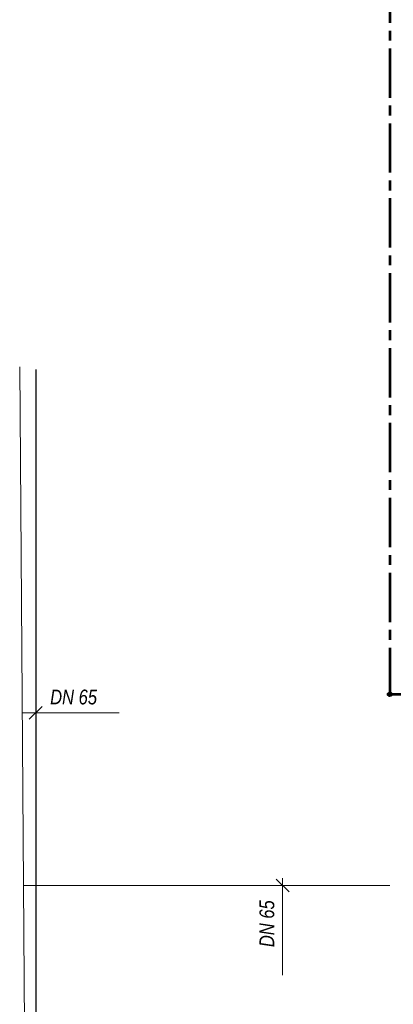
# Model space of a CAD drawing. Header units: millimetres. Extents: x 6491141 to 6692158, y 1846388 to 1929513.
# Tile 4 of 245: x 6504931 to 6510609, y 1899595 to 1914580. Entities that reach past the tile are written whole.
import ezdxf
from ezdxf.lldxf.tags import DXFTag

# ---------------------------------------------------------------- set-up
doc = ezdxf.new("R2010")
doc.units = ezdxf.units.MM
doc.linetypes.add('I-PLYN', pattern=[760, 500, -80, 100, -80])
for name, color, linetype, lineweight in [('OST_PlynNtl', 30, '633B', 13), ('plyn_popis', 7, 'Continuous', 18), ('plyn_potrubi', 40, 'PLYN2', 40)]:
    doc.layers.add(name, color=color, linetype=linetype, lineweight=lineweight)
doc.styles.add('INDRA', font='ariali.ttf')
doc.styles.get("Standard").update_dxf_attribs({"font": 'romans.shx'})
doc.linetypes.add('633B', pattern='A,5,-2,5,-5.5,[155,stn.shx,S=0.1,R=0,X=0,Y=0],-5.5,5,-2', length=30)
tags = doc.linetypes.add('PLYN', pattern='A,12.7,-5.08,["GAS",Standard,S=2.54,R=0,X=-2.54,Y=-1.27],-6.35', length=24.13).pattern_tags.tags
tags[6] = DXFTag(74, 10)
doc.linetypes.add('PLYN2', pattern='A,5,-0.5,["+",Standard,S=1,R=0,X=0,Y=-0.42],-1.2', length=6.7)

msp = doc.modelspace()

# ---------------------------------------------------------------- linework, layer by layer
at = {"layer": 'OST_PlynNtl', "linetype": 'PLYN', "ltscale": 50}
for p, q in [((6505031.8, 1895212.1), (6504931, 1909298.9)), ((6510554.9, 1901402.3), (6504987.5, 1901402.3))]:
    msp.add_line(p, q, dxfattribs=at)
at = {"layer": 'plyn_popis', "ltscale": 30}
for p, q in [((6505076.8, 1903934.6), (6505271.5, 1904129.4)), ((6506442.1, 1904032), (6504968.6, 1904032)), ((6509025.2, 1901304.9), (6508830.4, 1901499.7)), ((6508927.8, 1901513.9), (6508927.8, 1900040.4))]:
    msp.add_line(p, q, dxfattribs=at)
at = {"layer": 'plyn_potrubi', "linetype": 'I-PLYN', "lineweight": 53, "ltscale": 1.5}
for p in [(6510554.9, 1920982.5), (6511266.4, 1904312.5)]:
    msp.add_line(p, (6510554.9, 1904312.5), dxfattribs=at)
at = {"layer": 'plyn_potrubi', "lineweight": 25, "ltscale": 400}
msp.add_line((6505174.2, 1909255.1), (6505174.2, 1894864.6), dxfattribs=at)
at = {"layer": 'plyn_potrubi', "linetype": 'I-PLYN', "lineweight": 53, "ltscale": 1.5}
msp.add_circle((6510554.9, 1904312.5), 25, dxfattribs=at)

# ---------------------------------------------------------------- texts
at = {"layer": 'plyn_popis', "linetype": 'Continuous', "style": 'INDRA', "width": 0.8}
msp.add_text('DN 65', height=225, dxfattribs=at).set_placement((6505393.3, 1904159.5))
msp.add_text('DN 65', height=225, rotation=90, dxfattribs=at).set_placement((6508800.2, 1900465.1))

doc.saveas('drawing.dxf')
